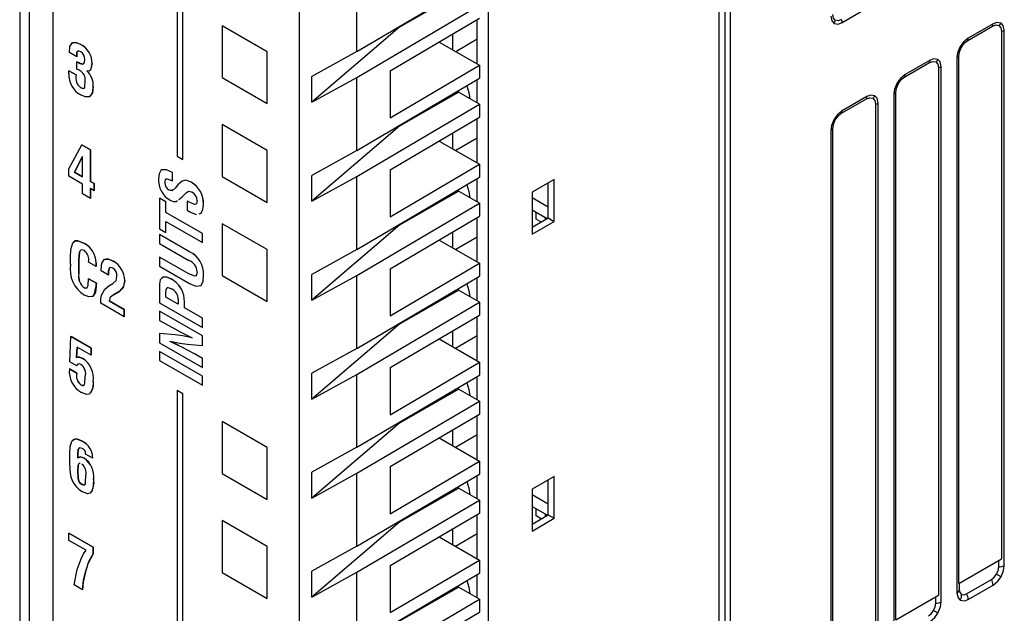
# Model space of a CAD drawing. Header units: millimetres. Extents: x 0 to 559, y 0 to 432.
# Tile 20 of 27: x 367 to 398, y 275 to 294. Entities that reach past the tile are written whole.
import ezdxf

# ---------------------------------------------------------------- set-up
doc = ezdxf.new("R2010")
doc.units = ezdxf.units.MM
doc.header["$LTSCALE"] = 2

msp = doc.modelspace()

# ---------------------------------------------------------------- linework, layer by layer
for p, q in [((389.345, 310.972), (389.345, 249.731)), ((389.522, 249.629), (389.522, 310.87)), ((389.169, 249.425), (389.169, 310.666)), ((381.921, 245.241), (381.921, 306.482)), ((367.203, 305.079), (367.203, 257.855)), ((367.496, 304.91), (367.496, 257.446)), ((368.256, 246.823), (368.256, 304.063)), ((372.322, 289.564), (372.322, 301.548)), ((372.323, 289.564), (372.323, 301.549)), ((375.988, 237.95), (375.988, 301.64)), ((372.143, 301.445), (372.143, 289.668)), ((377.786, 292.963), (377.786, 295.257)), ((377.786, 292.963), (381.642, 295.228)), ((379.145, 293.73), (380.984, 294.791)), ((377.786, 292.146), (381.642, 294.411)), ((393.029, 293.868), (393.808, 294.318)), ((374.973, 292.954), (373.559, 293.771)), ((373.559, 293.771), (373.559, 292.137)), ((373.56, 293.77), (373.56, 292.138)), ((379.145, 293.73), (376.379, 291.362)), ((378.838, 292.356), (381.642, 294.003)), ((379.145, 293.73), (379.145, 293.761)), ((381.567, 292.568), (381.567, 293.959)), ((396.973, 293.305), (397.753, 293.755)), ((397.768, 293.829), (396.988, 293.379)), ((380.805, 293.008), (380.805, 293.512)), ((398.034, 293.592), (398.034, 277.016)), ((398.121, 276.802), (398.121, 293.625)), ((369.118, 293.181), (369.119, 293.182)), ((380.373, 293.257), (381.642, 292.525)), ((381.567, 293.346), (380.898, 292.954)), ((368.995, 292.795), (368.764, 292.927)), ((368.995, 292.904), (368.995, 292.795)), ((368.995, 292.904), (368.995, 292.904)), ((368.995, 292.795), (368.995, 292.904)), ((374.973, 291.321), (374.973, 292.954)), ((377.786, 292.963), (376.379, 292.178)), ((396.692, 276.24), (396.692, 292.817)), ((368.995, 292.795), (368.995, 292.795)), ((369, 292.409), (369, 292.637)), ((369, 292.637), (369.001, 292.637)), ((369.165, 292.564), (369.166, 292.565)), ((369.476, 292.577), (369.476, 292.577)), ((378.838, 290.878), (381.642, 292.525)), ((381.642, 292.525), (381.642, 292.117)), ((394.993, 292.162), (395.773, 292.612)), ((395.788, 292.686), (395.009, 292.236)), ((396.635, 292.767), (396.635, 275.945)), ((368.748, 292.354), (368.749, 292.355)), ((368.748, 292.263), (368.748, 292.354)), ((368.748, 292.354), (368.978, 292.221)), ((368.979, 292.222), (368.749, 292.355)), ((368.978, 292.221), (368.979, 292.222)), ((369.31, 292.353), (369.31, 292.348)), ((369.31, 292.349), (369.311, 292.353)), ((369.31, 292.348), (369.31, 292.349)), ((376.379, 291.362), (376.379, 292.178)), ((378.838, 292.356), (378.838, 290.878)), ((396.055, 292.449), (396.055, 275.873)), ((396.141, 275.659), (396.141, 292.482)), ((373.56, 292.138), (373.559, 292.137)), ((373.559, 292.137), (374.973, 291.321)), ((373.56, 292.138), (374.973, 291.322)), ((376.379, 291.362), (377.786, 292.146)), ((377.786, 289.852), (377.786, 292.146)), ((377.786, 289.852), (381.642, 292.117)), ((381.567, 291.343), (381.567, 292.073)), ((369.124, 291.818), (369.125, 291.819)), ((369.195, 291.8), (369.125, 291.819)), ((369.509, 291.857), (369.509, 291.857)), ((379.145, 290.618), (380.984, 291.68)), ((380.984, 291.68), (380.984, 291.73)), ((381.642, 291.3), (380.984, 291.68)), ((394.655, 291.624), (394.655, 274.802)), ((394.712, 275.098), (394.712, 291.674)), ((377.786, 289.035), (381.642, 291.3)), ((381.642, 291.3), (381.642, 290.892)), ((393.014, 291.019), (393.793, 291.469)), ((393.808, 291.543), (393.029, 291.093)), ((394.075, 291.306), (394.075, 274.73)), ((394.161, 274.517), (394.161, 291.339)), ((374.973, 289.843), (373.559, 290.66)), ((373.559, 290.66), (373.559, 289.026)), ((373.56, 290.659), (373.56, 289.027)), ((378.838, 289.245), (381.642, 290.892)), ((379.145, 290.618), (379.145, 290.65)), ((381.567, 289.457), (381.567, 290.848)), ((379.145, 290.618), (376.379, 288.251)), ((380.805, 289.897), (380.805, 290.401)), ((392.675, 290.481), (392.675, 273.659)), ((392.732, 273.955), (392.732, 290.531)), ((368.744, 289.272), (369.151, 290.031)), ((369.151, 290.031), (369.426, 289.872)), ((369.151, 290.031), (369.151, 290.031)), ((369.427, 289.872), (369.151, 290.031)), ((380.373, 290.146), (381.642, 289.414)), ((381.567, 290.239), (380.894, 289.845)), ((369.426, 289.872), (369.426, 288.878)), ((369.426, 289.872), (369.427, 289.872)), ((369.427, 288.878), (369.427, 289.872)), ((374.973, 288.21), (374.973, 289.843)), ((377.786, 289.852), (376.379, 289.067)), ((369.176, 289.659), (368.928, 289.165)), ((368.929, 289.165), (369.176, 289.658)), ((369.179, 289.657), (369.176, 289.659)), ((369.179, 289.02), (369.179, 289.657)), ((372.143, 289.668), (372.322, 289.564)), ((372.323, 289.564), (372.322, 289.564)), ((378.838, 287.767), (381.642, 289.414)), ((381.642, 289.414), (381.642, 289.006)), ((368.744, 289.044), (368.744, 289.272)), ((368.928, 289.165), (369.179, 289.02)), ((368.928, 289.165), (368.929, 289.165)), ((369.179, 289.021), (368.929, 289.165)), ((372.002, 288.892), (372.002, 289.158)), ((372.002, 289.158), (372.003, 289.158)), ((372.002, 288.892), (372.003, 289.158)), ((378.838, 289.245), (378.838, 287.767)), ((369.179, 288.793), (368.744, 289.044)), ((369.179, 288.486), (369.179, 288.793)), ((369.426, 288.878), (369.541, 288.812)), ((369.426, 288.878), (369.427, 288.878)), ((369.541, 288.812), (369.427, 288.878)), ((369.541, 288.812), (369.541, 288.584)), ((369.541, 288.812), (369.541, 288.812)), ((369.541, 288.584), (369.541, 288.812)), ((371.761, 288.842), (371.762, 288.842)), ((372.002, 288.892), (372.002, 288.892)), ((372.304, 288.888), (372.305, 288.889)), ((372.588, 288.855), (372.589, 288.856)), ((373.56, 289.027), (373.559, 289.026)), ((373.559, 289.026), (374.973, 288.21)), ((373.56, 289.027), (374.973, 288.211)), ((376.379, 288.251), (376.379, 289.067)), ((376.379, 288.251), (377.786, 289.035)), ((377.786, 286.741), (377.786, 289.035)), ((377.786, 286.741), (381.642, 289.006)), ((381.567, 288.232), (381.567, 288.962)), ((383.991, 288.938), (383.295, 288.537)), ((383.798, 287.732), (383.798, 288.827)), ((383.991, 287.621), (383.991, 288.938)), ((369.426, 288.344), (369.179, 288.486)), ((369.541, 288.584), (369.426, 288.65)), ((369.426, 288.65), (369.426, 288.344)), ((369.427, 288.344), (369.427, 288.65)), ((369.541, 288.584), (369.541, 288.584)), ((371.888, 288.609), (371.888, 288.609)), ((372.437, 288.527), (372.498, 288.556)), ((379.145, 287.507), (380.984, 288.569)), ((380.984, 288.569), (380.984, 288.619)), ((381.642, 288.189), (380.984, 288.569)), ((383.295, 288.537), (383.295, 287.22)), ((369.426, 288.344), (369.427, 288.344)), ((371.597, 288.349), (371.598, 288.35)), ((371.597, 288.349), (371.597, 287.388)), ((371.794, 288.236), (371.597, 288.349)), ((371.795, 288.236), (371.598, 288.35)), ((371.794, 287.898), (371.794, 288.236)), ((371.794, 288.236), (371.795, 288.236)), ((371.795, 287.899), (371.795, 288.236)), ((372.123, 288.248), (372.158, 288.273)), ((372.467, 288.257), (372.467, 287.972)), ((372.547, 288.211), (372.467, 288.257)), ((372.467, 288.257), (372.468, 288.257)), ((372.547, 288.211), (372.468, 288.257)), ((372.547, 288.211), (372.547, 288.211)), ((377.786, 285.924), (381.642, 288.189)), ((381.642, 288.189), (381.642, 287.781)), ((383.798, 288.065), (383.295, 288.356)), ((371.794, 287.898), (371.795, 287.899)), ((372.939, 287.238), (371.794, 287.898)), ((372.939, 287.238), (371.795, 287.899)), ((372.467, 287.972), (372.567, 287.914)), ((372.972, 288.15), (372.973, 288.151)), ((383.295, 287.988), (383.769, 287.715)), ((383.422, 287.687), (383.422, 287.915)), ((371.794, 287.613), (372.939, 286.953)), ((371.794, 287.274), (371.794, 287.613)), ((371.795, 287.274), (371.795, 287.613)), ((374.973, 286.732), (373.559, 287.548)), ((373.559, 287.548), (373.559, 285.915)), ((373.56, 287.548), (373.56, 285.916)), ((378.838, 286.134), (381.642, 287.781)), ((381.567, 286.346), (381.567, 287.737)), ((383.295, 287.442), (383.798, 287.732)), ((383.295, 287.22), (383.991, 287.621)), ((383.57, 287.601), (383.422, 287.687)), ((383.704, 287.752), (383.704, 287.678)), ((383.798, 287.732), (383.991, 287.621)), ((371.597, 287.388), (371.794, 287.274)), ((371.794, 287.274), (371.795, 287.274)), ((372.939, 286.953), (372.939, 287.238)), ((372.939, 287.238), (372.939, 287.238)), ((372.939, 286.953), (372.939, 287.238)), ((379.145, 287.507), (376.379, 285.14)), ((379.145, 287.507), (379.145, 287.539)), ((380.805, 286.786), (380.805, 287.29)), ((369.238, 286.929), (369.239, 286.929)), ((371.597, 287.207), (371.598, 287.208)), ((371.597, 287.207), (371.597, 286.923)), ((372.538, 286.664), (371.597, 287.207)), ((371.597, 286.923), (372.516, 286.392)), ((372.538, 286.665), (371.598, 287.208)), ((372.939, 286.953), (372.939, 286.953)), ((380.373, 287.035), (381.642, 286.303)), ((381.567, 287.128), (380.894, 286.734)), ((372.538, 286.664), (372.538, 286.665)), ((374.973, 285.099), (374.973, 286.732)), ((377.786, 286.741), (376.379, 285.956)), ((368.799, 286.271), (368.799, 286.495)), ((369.06, 286.409), (369.06, 286.41)), ((369.06, 285.974), (369.06, 286.41)), ((369.06, 286.409), (369.06, 285.974)), ((369.609, 286.199), (369.361, 286.341)), ((369.603, 286.321), (369.604, 286.321)), ((370.143, 286.368), (370.144, 286.368)), ((371.597, 286.499), (371.597, 286.214)), ((372.516, 285.968), (371.597, 286.499)), ((371.597, 286.499), (371.598, 286.499)), ((372.517, 285.969), (371.598, 286.499)), ((369.609, 286.199), (369.609, 286.199)), ((369.76, 286.068), (369.76, 286.111)), ((369.99, 285.935), (369.76, 286.068)), ((370.011, 286.141), (370.027, 286.161)), ((370.011, 286.141), (370.011, 286.141)), ((371.597, 286.214), (372.538, 285.671)), ((378.838, 284.656), (381.642, 286.303)), ((378.838, 286.134), (378.838, 284.656)), ((381.642, 286.303), (381.642, 285.895)), ((369.06, 285.974), (369.06, 285.974)), ((369.362, 285.819), (369.611, 285.675)), ((369.362, 285.819), (369.362, 285.819)), ((369.612, 285.675), (369.362, 285.819)), ((369.99, 285.935), (369.991, 285.936)), ((370.504, 285.759), (370.505, 285.76)), ((371.977, 285.798), (371.978, 285.799)), ((372.516, 285.968), (372.517, 285.969)), ((372.972, 285.919), (372.973, 285.919)), ((373.56, 285.916), (373.559, 285.915)), ((373.559, 285.915), (374.973, 285.099)), ((373.56, 285.916), (374.973, 285.1)), ((376.379, 285.14), (376.379, 285.956)), ((376.379, 285.14), (377.786, 285.924)), ((377.786, 283.63), (377.786, 285.924)), ((377.786, 283.63), (381.642, 285.895)), ((381.567, 285.121), (381.567, 285.851)), ((369.237, 285.531), (369.238, 285.532)), ((369.606, 285.588), (369.606, 285.588)), ((369.611, 285.675), (369.612, 285.675)), ((370.001, 285.596), (370.128, 285.67)), ((370.347, 285.429), (370.147, 285.311)), ((370.148, 285.311), (370.348, 285.43)), ((370.347, 285.429), (370.348, 285.43)), ((371.597, 285.653), (371.597, 285.064)), ((372.294, 285.469), (372.295, 285.47)), ((379.145, 284.396), (380.984, 285.458)), ((380.984, 285.458), (380.984, 285.508)), ((381.642, 285.078), (380.984, 285.458)), ((370.011, 285.123), (370.485, 284.849)), ((370.011, 285.123), (370.011, 285.123)), ((370.486, 284.849), (370.011, 285.123)), ((370.147, 285.311), (370.148, 285.311)), ((371.794, 285.236), (371.794, 285.369)), ((371.794, 285.369), (371.795, 285.369)), ((372.178, 285.014), (371.794, 285.236)), ((371.794, 285.236), (371.795, 285.236)), ((371.795, 285.236), (371.795, 285.369)), ((372.178, 285.015), (371.795, 285.236)), ((372.178, 285.17), (372.178, 285.014)), ((372.375, 284.9), (372.375, 285.096)), ((372.375, 285.096), (372.375, 285.096)), ((372.375, 284.901), (372.375, 285.096)), ((377.786, 282.813), (381.642, 285.078)), ((381.642, 285.078), (381.642, 284.67)), ((370.485, 284.621), (369.747, 285.047)), ((370.485, 284.849), (370.485, 284.621)), ((370.485, 284.849), (370.486, 284.849)), ((370.486, 284.622), (370.486, 284.849)), ((371.597, 285.064), (372.939, 284.29)), ((372.939, 284.019), (371.597, 284.794)), ((371.597, 284.794), (371.598, 284.794)), ((371.597, 284.794), (371.597, 284.509)), ((372.939, 284.02), (371.598, 284.794)), ((372.375, 284.9), (372.375, 284.901)), ((372.939, 284.575), (372.375, 284.901)), ((372.939, 284.575), (372.375, 284.9)), ((370.485, 284.621), (370.486, 284.622)), ((371.597, 284.509), (371.861, 284.357)), ((372.939, 284.29), (372.939, 284.575)), ((372.939, 284.575), (372.939, 284.575)), ((372.939, 284.29), (372.939, 284.575)), ((378.838, 283.023), (381.642, 284.67)), ((381.567, 283.235), (381.567, 284.626)), ((372.939, 284.29), (372.939, 284.29)), ((379.145, 284.396), (376.379, 282.029)), ((379.145, 284.396), (379.145, 284.428)), ((380.805, 283.675), (380.805, 284.179)), ((368.781, 283.204), (368.814, 284.005)), ((368.814, 284.005), (369.449, 283.639)), ((368.814, 284.005), (368.815, 284.005)), ((369.45, 283.639), (368.815, 284.005)), ((371.597, 284.096), (371.597, 283.8)), ((372.086, 284.05), (371.597, 284.096)), ((371.597, 284.096), (371.598, 284.096)), ((372.087, 284.051), (371.598, 284.096)), ((371.929, 283.849), (371.929, 283.853)), ((371.929, 283.849), (371.93, 283.849)), ((371.93, 283.849), (371.93, 283.853)), ((372.086, 284.05), (372.087, 284.051)), ((372.619, 283.962), (372.619, 283.958)), ((372.939, 284.019), (372.939, 284.02)), ((372.939, 283.722), (372.939, 284.02)), ((372.939, 283.721), (372.939, 284.019)), ((380.373, 283.924), (381.642, 283.192)), ((381.567, 284.021), (380.891, 283.625)), ((369.003, 283.669), (368.987, 283.339)), ((368.987, 283.34), (369.003, 283.668)), ((369.449, 283.411), (369.003, 283.669)), ((369.449, 283.639), (369.449, 283.411)), ((369.449, 283.639), (369.45, 283.639)), ((369.45, 283.411), (369.45, 283.639)), ((371.597, 283.8), (372.939, 283.025)), ((371.597, 283.529), (371.598, 283.53)), ((372.939, 282.755), (371.597, 283.529)), ((371.597, 283.529), (371.597, 283.244)), ((372.939, 282.755), (371.598, 283.53)), ((372.311, 283.658), (372.312, 283.659)), ((372.461, 283.76), (372.939, 283.721)), ((372.939, 283.721), (372.939, 283.722)), ((377.786, 283.63), (376.379, 282.845)), ((368.987, 283.339), (368.987, 283.34)), ((369.178, 283.316), (369.179, 283.316)), ((369.449, 283.411), (369.45, 283.411)), ((371.597, 283.244), (372.939, 282.47)), ((372.939, 283.31), (372.687, 283.456)), ((372.687, 283.456), (372.687, 283.456)), ((372.939, 283.311), (372.687, 283.456)), ((372.939, 283.31), (372.939, 283.311)), ((372.939, 283.026), (372.939, 283.311)), ((372.939, 283.025), (372.939, 283.31)), ((368.995, 282.854), (368.765, 282.987)), ((368.765, 282.986), (368.765, 282.987)), ((368.765, 282.986), (368.995, 282.853)), ((368.997, 283.078), (368.781, 283.204)), ((368.997, 283.078), (368.998, 283.079)), ((372.939, 283.025), (372.939, 283.026)), ((378.838, 281.545), (381.642, 283.192)), ((378.838, 283.023), (378.838, 281.545)), ((381.642, 283.192), (381.642, 282.784)), ((368.995, 282.853), (368.995, 282.854)), ((372.939, 282.755), (372.939, 282.755)), ((372.939, 282.47), (372.939, 282.755)), ((372.939, 282.47), (372.939, 282.755)), ((376.379, 282.029), (376.379, 282.845)), ((376.379, 282.029), (377.786, 282.813)), ((377.786, 280.519), (377.786, 282.813)), ((377.786, 280.519), (381.642, 282.784)), ((381.567, 282.01), (381.567, 282.74)), ((369.121, 282.487), (369.122, 282.487)), ((369.509, 282.588), (369.509, 282.588)), ((372.143, 282.319), (372.143, 270.542)), ((372.143, 282.319), (372.322, 282.215)), ((372.144, 282.319), (372.143, 282.319)), ((372.144, 282.319), (372.323, 282.216)), ((372.939, 282.47), (372.939, 282.47)), ((379.145, 281.285), (380.984, 282.347)), ((380.984, 282.347), (380.984, 282.397)), ((381.642, 281.967), (380.984, 282.347)), ((372.323, 282.216), (372.322, 282.215)), ((372.322, 262.381), (372.322, 282.215)), ((372.323, 262.382), (372.323, 282.216)), ((377.786, 279.702), (381.642, 281.967)), ((381.642, 281.967), (381.642, 281.559)), ((378.838, 279.912), (381.642, 281.559)), ((381.567, 280.124), (381.567, 281.515)), ((373.559, 281.326), (373.559, 279.693)), ((374.973, 280.51), (373.559, 281.326)), ((373.56, 281.326), (373.56, 279.694)), ((379.145, 281.285), (376.379, 278.918)), ((379.145, 281.285), (379.145, 281.317)), ((380.805, 280.564), (380.805, 281.068)), ((380.373, 280.813), (381.642, 280.081)), ((381.567, 280.91), (380.891, 280.514)), ((369.169, 280.708), (369.17, 280.708)), ((374.973, 278.877), (374.973, 280.51)), ((377.786, 280.519), (376.379, 279.734)), ((368.781, 279.942), (368.781, 280.321)), ((369.024, 280.29), (369.024, 280.19)), ((369.024, 280.29), (369.025, 280.29)), ((369.025, 280.191), (369.025, 280.29)), ((369.226, 280.177), (369.226, 280.178)), ((369.499, 280.175), (369.269, 280.308)), ((369.499, 280.175), (369.5, 280.176)), ((378.838, 278.434), (381.642, 280.081)), ((378.838, 279.912), (378.838, 278.434)), ((381.642, 280.081), (381.642, 279.673)), ((369.028, 279.779), (369.028, 279.778)), ((369.028, 279.779), (369.029, 279.779)), ((369.028, 279.778), (369.029, 279.779)), ((369.029, 279.779), (369.029, 279.779)), ((369.525, 279.512), (369.526, 279.513)), ((373.56, 279.694), (373.559, 279.693)), ((373.559, 279.693), (374.973, 278.877)), ((373.56, 279.694), (374.973, 278.878)), ((376.379, 278.918), (376.379, 279.734)), ((376.379, 278.918), (377.786, 279.702)), ((377.786, 277.408), (377.786, 279.702)), ((377.786, 277.408), (381.642, 279.673)), ((381.567, 278.899), (381.567, 279.629)), ((383.991, 279.605), (383.295, 279.204)), ((383.991, 278.288), (383.991, 279.605)), ((369.16, 279.354), (369.16, 279.354)), ((379.145, 278.174), (380.984, 279.236)), ((380.984, 279.236), (380.984, 279.286)), ((381.642, 278.856), (380.984, 279.236)), ((383.295, 279.204), (383.295, 277.887)), ((383.798, 278.399), (383.798, 279.494)), ((383.798, 278.736), (383.295, 279.027)), ((377.786, 276.591), (381.642, 278.856)), ((381.642, 278.856), (381.642, 278.448)), ((383.295, 278.663), (383.776, 278.386)), ((383.422, 278.362), (383.422, 278.591)), ((378.838, 276.801), (381.642, 278.448)), ((381.567, 277.013), (381.567, 278.404)), ((383.295, 278.109), (383.798, 278.399)), ((383.295, 277.887), (383.991, 278.288)), ((383.577, 278.272), (383.422, 278.362)), ((383.704, 278.427), (383.704, 278.345)), ((383.798, 278.399), (383.991, 278.288)), ((374.973, 277.399), (373.559, 278.215)), ((373.559, 278.215), (373.559, 276.582)), ((373.56, 278.215), (373.56, 276.583)), ((379.145, 278.174), (376.379, 275.807)), ((379.145, 278.174), (379.145, 278.206)), ((380.805, 277.453), (380.805, 277.957)), ((368.747, 277.822), (369.505, 277.384)), ((368.747, 277.822), (368.748, 277.822)), ((368.75, 277.593), (368.747, 277.822)), ((369.506, 277.384), (368.748, 277.822)), ((380.373, 277.702), (381.642, 276.97)), ((381.567, 277.803), (380.887, 277.405)), ((369.287, 277.283), (368.75, 277.593)), ((369.505, 277.384), (369.506, 277.384)), ((369.505, 277.384), (369.505, 277.175)), ((369.506, 277.176), (369.506, 277.384)), ((374.973, 275.766), (374.973, 277.399)), ((377.786, 277.408), (376.379, 276.623)), ((369.505, 277.175), (369.506, 277.176)), ((378.838, 275.323), (381.642, 276.97)), ((378.838, 276.801), (378.838, 275.323)), ((381.642, 276.97), (381.642, 276.562)), ((396.692, 276.24), (398.034, 277.016)), ((397.946, 276.76), (397.946, 276.965)), ((369.254, 276.567), (369.255, 276.567)), ((373.56, 276.583), (373.559, 276.582)), ((373.559, 276.582), (374.973, 275.766)), ((373.56, 276.583), (374.973, 275.767)), ((376.379, 275.807), (376.379, 276.623)), ((376.379, 275.807), (377.786, 276.591)), ((377.786, 274.297), (377.786, 276.591)), ((377.786, 274.297), (381.642, 276.562)), ((381.567, 275.788), (381.567, 276.518)), ((369.176, 276.044), (368.915, 276.194)), ((379.145, 275.063), (380.984, 276.125)), ((380.984, 276.125), (380.984, 276.175)), ((381.642, 275.745), (380.984, 276.125)), ((396.708, 276.25), (396.708, 276.046)), ((396.937, 275.914), (397.717, 276.363)), ((396.988, 275.741), (397.768, 276.19)), ((369.176, 276.044), (369.176, 276.045)), ((394.712, 275.098), (396.055, 275.873)), ((395.966, 275.617), (395.966, 275.822)), ((396.703, 276.017), (396.703, 276.017)), ((377.786, 273.48), (381.642, 275.745)), ((381.642, 275.745), (381.642, 275.337)), ((378.838, 273.69), (381.642, 275.337))]:
    msp.add_line(p, q)
at = {"flags": 128}
for points in [[(392.675, 294.072), (392.709, 293.918), (392.779, 293.843)], [(392.814, 293.94), (392.753, 294.01), (392.732, 294.122)], [(392.779, 293.843), (392.909, 293.823), (393.029, 293.868)], [(393.014, 293.96), (392.906, 293.922), (392.814, 293.94)], [(397.753, 293.755), (397.861, 293.793), (397.952, 293.775)], [(398.018, 293.854), (397.888, 293.874), (397.768, 293.829)], [(397.952, 293.775), (398.013, 293.705), (398.034, 293.592)], [(398.121, 293.625), (398.087, 293.779), (398.018, 293.854)], [(368.764, 292.927), (368.778, 293.117), (368.865, 293.237), (368.984, 293.24), (369.118, 293.181)], [(369.119, 293.182), (368.949, 293.247), (368.888, 293.225)], [(396.739, 293.115), (396.656, 292.918), (396.635, 292.767)], [(396.988, 293.379), (396.838, 293.253), (396.739, 293.115)], [(396.774, 293.095), (396.772, 293.096), (396.768, 293.098), (396.765, 293.1), (396.761, 293.103), (396.756, 293.105), (396.751, 293.108), (396.745, 293.112), (396.739, 293.115)], [(396.774, 293.095), (396.865, 293.218), (396.973, 293.305)], [(369.12, 292.953), (369.069, 292.974), (369.024, 292.972), (369.003, 292.945), (368.995, 292.904)], [(368.995, 292.904), (369.008, 292.955), (369.035, 292.973)], [(396.692, 292.817), (396.713, 292.954), (396.774, 293.095)], [(369, 292.637), (369.094, 292.587), (369.165, 292.564)], [(369.166, 292.565), (369.074, 292.598), (369.001, 292.637)], [(369.165, 292.564), (369.209, 292.575), (369.235, 292.615), (369.245, 292.708)], [(369.214, 292.583), (369.202, 292.571), (369.166, 292.565)], [(369.476, 292.577), (369.431, 292.383), (369.381, 292.346), (369.31, 292.353)], [(369.418, 292.378), (369.45, 292.418), (369.476, 292.577)], [(395.773, 292.612), (395.881, 292.65), (395.972, 292.632)], [(396.038, 292.711), (395.908, 292.731), (395.788, 292.686)], [(395.972, 292.632), (396.033, 292.562), (396.055, 292.449)], [(396.141, 292.482), (396.107, 292.636), (396.038, 292.711)], [(369.262, 292.033), (369.257, 292.13), (369.233, 292.213)], [(395.009, 292.236), (394.858, 292.11), (394.759, 291.972)], [(369.124, 291.818), (369.204, 291.797), (369.233, 291.813), (369.249, 291.849), (369.262, 292.033)], [(381.245, 291.884), (381.306, 291.669), (381.342, 291.473)], [(394.759, 291.972), (394.676, 291.775), (394.655, 291.624)], [(394.712, 291.674), (394.733, 291.811), (394.794, 291.952)], [(394.794, 291.952), (394.792, 291.953), (394.789, 291.955), (394.785, 291.957), (394.781, 291.96), (394.776, 291.962), (394.771, 291.965), (394.765, 291.969), (394.759, 291.972)], [(394.794, 291.952), (394.886, 292.075), (394.993, 292.162)], [(369.509, 291.857), (369.485, 291.659), (369.39, 291.534), (369.262, 291.532), (369.118, 291.594)], [(369.37, 291.549), (369.442, 291.575), (369.496, 291.698), (369.509, 291.857)], [(394.058, 291.568), (393.928, 291.588), (393.808, 291.543)], [(394.161, 291.339), (394.128, 291.493), (394.058, 291.568)], [(393.793, 291.469), (393.901, 291.507), (393.992, 291.489)], [(393.992, 291.489), (394.053, 291.419), (394.075, 291.306)], [(393.029, 291.093), (392.878, 290.967), (392.779, 290.829)], [(392.814, 290.809), (392.906, 290.932), (393.014, 291.019)], [(392.779, 290.829), (392.696, 290.632), (392.675, 290.481)], [(392.732, 290.531), (392.753, 290.668), (392.814, 290.809)], [(392.814, 290.809), (392.812, 290.81), (392.809, 290.812), (392.805, 290.814), (392.801, 290.817), (392.796, 290.819), (392.791, 290.822), (392.785, 290.826), (392.779, 290.829)], [(372.002, 289.158), (371.813, 289.244), (371.648, 289.238), (371.585, 289.119), (371.564, 288.96)], [(372.003, 289.158), (371.814, 289.244), (371.648, 289.239), (371.644, 289.23)], [(371.761, 288.842), (371.777, 288.927), (371.801, 288.954), (371.836, 288.961), (372.002, 288.892)], [(371.762, 288.842), (371.778, 288.928), (371.784, 288.935)], [(372.304, 288.888), (372.173, 288.77), (372.081, 288.663)], [(372.588, 288.855), (372.416, 288.918), (372.304, 288.888)], [(372.589, 288.856), (372.416, 288.918), (372.305, 288.889)], [(372.081, 288.663), (371.993, 288.585), (371.943, 288.586), (371.888, 288.609)], [(372.027, 288.615), (371.994, 288.586), (371.944, 288.586), (371.888, 288.609)], [(372.198, 288.304), (372.309, 288.387), (372.436, 288.527)], [(372.199, 288.305), (372.31, 288.388), (372.437, 288.527)], [(372.436, 288.527), (372.524, 288.569), (372.616, 288.539)], [(381.245, 288.773), (381.306, 288.558), (381.342, 288.362)], [(371.915, 288.292), (372.036, 288.247), (372.123, 288.248)], [(372.775, 288.267), (372.759, 288.186), (372.736, 288.161), (372.704, 288.152), (372.547, 288.211)], [(372.71, 288.154), (372.704, 288.152), (372.547, 288.211)], [(372.567, 287.914), (372.748, 287.84), (372.759, 287.843)], [(372.843, 287.862), (372.898, 287.875), (372.956, 287.993), (372.972, 288.15)], [(372.844, 287.863), (372.898, 287.875), (372.957, 287.994), (372.973, 288.151)], [(368.799, 286.495), (368.812, 286.735), (368.87, 286.941), (368.933, 287.003), (369.026, 287.011), (369.238, 286.929)], [(369.239, 286.929), (369.027, 287.012), (368.934, 287.004), (368.905, 286.975)], [(369.237, 286.702), (369.134, 286.722), (369.097, 286.697), (369.077, 286.65), (369.06, 286.409)], [(369.06, 286.41), (369.078, 286.651), (369.098, 286.698), (369.099, 286.699)], [(369.603, 286.321), (369.608, 286.252), (369.609, 286.199)], [(369.609, 286.199), (369.608, 286.267), (369.604, 286.321)], [(369.76, 286.111), (369.781, 286.308), (369.87, 286.437), (370.001, 286.429), (370.143, 286.368)], [(370.144, 286.368), (369.964, 286.438), (369.883, 286.417)], [(370.011, 286.141), (369.991, 286.032), (369.99, 285.935)], [(369.991, 285.936), (369.992, 286.058), (370.011, 286.141)], [(370.132, 286.147), (370.052, 286.173), (370.027, 286.164), (370.011, 286.141)], [(372.775, 286.035), (372.759, 285.939), (372.735, 285.907), (372.698, 285.896), (372.516, 285.968)], [(369.237, 285.531), (369.281, 285.52), (369.317, 285.533), (369.349, 285.613), (369.362, 285.819)], [(370.128, 285.67), (370.233, 285.759), (370.257, 285.892)], [(370.504, 285.759), (370.453, 285.534), (370.347, 285.429)], [(370.348, 285.43), (370.474, 285.575), (370.505, 285.76)], [(371.977, 285.798), (371.822, 285.865), (371.684, 285.861), (371.618, 285.781), (371.597, 285.653)], [(371.978, 285.799), (371.823, 285.865), (371.684, 285.862), (371.662, 285.834)], [(372.704, 285.898), (372.699, 285.897), (372.517, 285.969)], [(372.538, 285.671), (372.736, 285.581), (372.901, 285.61), (372.959, 285.745), (372.972, 285.919)], [(372.896, 285.61), (372.902, 285.611), (372.959, 285.746), (372.973, 285.919)], [(369.606, 285.588), (369.58, 285.397), (369.497, 285.261), (369.378, 285.246), (369.238, 285.303)], [(369.285, 285.521), (369.282, 285.52), (369.238, 285.532)], [(369.503, 285.289), (369.542, 285.31), (369.606, 285.588)], [(369.611, 285.675), (369.608, 285.626), (369.606, 285.588)], [(369.606, 285.588), (369.609, 285.637), (369.612, 285.675)], [(369.768, 285.297), (369.875, 285.495), (370.001, 285.596)], [(371.794, 285.369), (371.8, 285.468), (371.837, 285.539), (371.9, 285.536), (371.97, 285.502)], [(371.795, 285.369), (371.8, 285.469), (371.837, 285.539), (371.863, 285.538)], [(372.375, 285.096), (372.354, 285.3), (372.294, 285.469)], [(372.375, 285.096), (372.354, 285.3), (372.295, 285.47)], [(381.246, 285.662), (381.306, 285.451), (381.343, 285.251)], [(369.747, 285.047), (369.756, 285.189), (369.768, 285.297)], [(370.147, 285.311), (370.049, 285.232), (370.011, 285.123)], [(371.861, 284.357), (372.072, 284.24), (372.238, 284.153)], [(372.238, 284.153), (372.451, 284.045), (372.619, 283.962)], [(371.929, 283.853), (372.23, 283.788), (372.461, 283.76)], [(372.311, 283.658), (372.097, 283.766), (371.929, 283.849)], [(372.312, 283.659), (372.098, 283.767), (371.93, 283.849)], [(372.619, 283.958), (372.317, 284.022), (372.086, 284.05)], [(372.62, 283.958), (372.318, 284.023), (372.087, 284.051)], [(372.687, 283.456), (372.476, 283.572), (372.311, 283.658)], [(372.687, 283.456), (372.477, 283.572), (372.312, 283.659)], [(369.179, 283.316), (369.063, 283.36), (368.987, 283.34)], [(368.987, 283.339), (369.086, 283.356), (369.178, 283.316)], [(369.121, 283.121), (369.074, 283.139), (369.032, 283.134), (369.009, 283.114), (368.997, 283.078)], [(368.998, 283.079), (369.015, 283.121), (369.04, 283.134)], [(369.121, 282.487), (369.166, 282.466), (369.207, 282.465), (369.235, 282.489), (369.248, 282.531), (369.262, 282.732)], [(369.235, 282.488), (369.208, 282.465), (369.167, 282.467), (369.122, 282.487)], [(369.509, 282.588), (369.497, 282.395), (369.441, 282.238), (369.387, 282.192), (369.313, 282.183), (369.143, 282.247)], [(381.246, 282.551), (381.306, 282.34), (381.343, 282.14)], [(368.781, 280.321), (368.792, 280.534), (368.844, 280.715), (368.902, 280.769), (368.982, 280.781), (369.169, 280.708)], [(369.17, 280.708), (368.983, 280.782), (368.902, 280.769), (368.876, 280.745)], [(369.16, 280.486), (369.087, 280.5), (369.059, 280.486), (369.042, 280.456), (369.024, 280.29)], [(369.025, 280.29), (369.042, 280.457), (369.052, 280.473)], [(369.024, 280.19), (369.126, 280.218), (369.226, 280.177)], [(369.226, 280.178), (369.102, 280.22), (369.025, 280.191)], [(369.097, 280.007), (369.08, 280.007), (369.054, 279.987), (369.041, 279.952), (369.028, 279.779)], [(369.029, 279.779), (369.042, 279.953), (369.053, 279.983)], [(369.028, 279.778), (369.036, 279.555), (369.046, 279.496), (369.071, 279.435), (369.112, 279.385), (369.16, 279.354)], [(369.16, 279.354), (369.113, 279.386), (369.072, 279.435), (369.047, 279.496), (369.036, 279.555), (369.029, 279.779)], [(369.525, 279.512), (369.515, 279.306), (369.465, 279.132), (369.412, 279.076), (369.336, 279.062), (369.156, 279.128)], [(369.16, 279.354), (369.205, 279.336), (369.244, 279.342), (369.266, 279.376), (369.274, 279.423), (369.279, 279.634)], [(369.215, 279.338), (369.206, 279.337), (369.16, 279.354)], [(381.247, 279.441), (381.306, 279.233), (381.343, 279.028)], [(369.132, 277.019), (369.211, 277.175), (369.287, 277.283)], [(369.505, 277.175), (369.343, 276.856), (369.254, 276.567)], [(369.255, 276.567), (369.374, 276.931), (369.506, 277.176)], [(368.915, 276.194), (369.006, 276.683), (369.132, 277.019)], [(397.879, 276.534), (397.928, 276.649), (397.946, 276.76)], [(398.018, 276.454), (398.1, 276.652), (398.121, 276.802)], [(369.176, 276.045), (369.208, 276.347), (369.255, 276.567)], [(369.254, 276.567), (369.198, 276.284), (369.176, 276.044)], [(397.717, 276.363), (397.804, 276.434), (397.879, 276.534)], [(397.768, 276.19), (397.918, 276.316), (398.018, 276.454)], [(397.879, 276.534), (397.899, 276.523), (397.919, 276.511), (397.939, 276.5), (397.957, 276.489), (397.974, 276.479), (397.99, 276.47), (398.005, 276.462), (398.018, 276.454)], [(381.247, 276.33), (381.306, 276.122), (381.343, 275.917)], [(396.635, 275.945), (396.669, 275.79), (396.739, 275.716)], [(396.708, 276.046), (396.726, 275.955), (396.775, 275.897)], [(396.775, 275.897), (396.85, 275.883), (396.937, 275.914)], [(395.899, 275.391), (395.948, 275.506), (395.966, 275.617)], [(396.038, 275.311), (396.12, 275.509), (396.141, 275.659)], [(396.739, 275.716), (396.869, 275.696), (396.988, 275.741)], [(395.737, 275.22), (395.824, 275.291), (395.899, 275.391)], [(395.788, 275.047), (395.938, 275.173), (396.038, 275.311)], [(395.899, 275.391), (395.919, 275.38), (395.939, 275.368), (395.959, 275.357), (395.977, 275.346), (395.994, 275.336), (396.01, 275.327), (396.025, 275.319), (396.038, 275.311)]]:
    msp.add_lwpolyline(points, dxfattribs=at)
for centre, radius, start, end in [((392.521, 293.993), 0.298, 329.8886, 349.7025), ((392.72, 293.864), 0.309, 0.7703, 18.0365), ((397.6, 293.825), 0.168, 335.4395, 1.4164), ((397.759, 294.003), 0.298, 310.298, 330.1113), ((397.971, 293.894), 0.309, 281.9617, 299.2268), ((368.805, 292.588), 0.671, 359.0153, 62.1565), ((368.803, 292.587), 0.674, 359.1553, 62.0166), ((396.821, 293.375), 0.168, 335.4395, 1.4164), ((368.989, 292.731), 0.257, 354.6514, 59.4974), ((396.555, 292.914), 0.168, 298.5804, 324.5592), ((395.62, 292.682), 0.168, 335.4395, 1.4164), ((395.779, 292.86), 0.298, 310.298, 330.1113), ((369.464, 292.222), 0.717, 176.7464, 241.1725), ((369.342, 292.125), 0.376, 165.1246, 234.6341), ((369.341, 292.125), 0.376, 165.1246, 234.6341), ((368.77, 291.901), 0.558, 33.964, 65.6285), ((368.927, 291.907), 0.585, 355.091, 49.0101), ((368.943, 291.914), 0.568, 354.2354, 49.8657), ((394.841, 292.232), 0.168, 335.4395, 1.4164), ((395.991, 292.751), 0.309, 281.9617, 299.2268), ((393.799, 291.717), 0.298, 310.298, 330.1113), ((394.575, 291.771), 0.168, 298.5804, 324.5592), ((393.64, 291.539), 0.168, 335.4395, 1.4164), ((394.011, 291.608), 0.309, 281.9617, 299.2268), ((392.861, 291.089), 0.168, 335.4395, 1.4164), ((392.595, 290.629), 0.168, 298.5804, 324.5592), ((372.281, 288.911), 0.719, 176.0525, 239.3541), ((372.012, 288.828), 0.252, 176.8206, 240.3315), ((372.013, 288.828), 0.252, 176.8206, 240.3315), ((372.181, 288.177), 0.792, 358.098, 59.0167), ((372.182, 288.177), 0.792, 358.098, 59.0167), ((372.473, 288.273), 0.302, 358.7585, 61.8934), ((368.872, 286.295), 0.731, 2.0121, 59.9956), ((368.876, 286.298), 0.728, 1.8625, 60.1451), ((369.001, 286.418), 0.369, 347.938, 50.2156), ((372.201, 285.969), 0.774, 356.3499, 64.1272), ((372.2, 285.968), 0.774, 356.3499, 64.1272), ((369.786, 285.745), 0.718, 1.1926, 60.1655), ((369.783, 285.743), 0.722, 1.3504, 60.0077), ((372.391, 286.029), 0.384, 0.9085, 70.9685), ((369.742, 286.115), 0.956, 170.6049, 238.1503), ((369.991, 285.919), 0.267, 354.0717, 58.2522), ((369.497, 285.892), 0.445, 169.4124, 234.2139), ((369.498, 285.893), 0.445, 169.4124, 234.2139), ((371.593, 285.111), 0.787, 27.0544, 60.8267), ((371.594, 285.112), 0.787, 27.0544, 60.8267), ((371.814, 285.173), 0.364, 359.5168, 64.6002), ((368.783, 282.697), 0.734, 351.3981, 57.4308), ((368.784, 282.698), 0.734, 351.3981, 57.4308), ((369.512, 282.902), 0.752, 173.5712, 240.6199), ((368.919, 282.828), 0.356, 344.4187, 55.4214), ((369.339, 282.767), 0.355, 165.9194, 232.1191), ((369.346, 282.77), 0.361, 166.5525, 231.4861), ((369.104, 282.492), 0.416, 318.9764, 13.3762), ((369.09, 280.32), 0.18, 355.9766, 67.2979), ((368.903, 280.175), 0.596, 0.0519, 63.5322), ((368.896, 280.17), 0.604, 0.5213, 63.0628), ((368.832, 279.6), 0.7, 352.854, 55.6729), ((368.818, 279.593), 0.712, 353.478, 55.0488), ((369.613, 279.832), 0.839, 172.4325, 237.0152), ((368.953, 279.721), 0.337, 344.9905, 53.4), ((369.026, 279.407), 0.511, 322.7836, 11.9869), ((397.952, 277.12), 0.36, 269.051, 298.0581), ((397.408, 276.178), 0.36, 1.9386, 30.9486), ((396.583, 276.059), 0.126, 294.4579, 353.777), ((396.497, 275.859), 0.281, 329.2804, 7.8053), ((396.629, 275.728), 0.36, 1.9386, 30.9486), ((395.972, 275.977), 0.36, 269.051, 298.0581)]:
    msp.add_arc(centre, radius, start, end)

doc.saveas('drawing.dxf')
